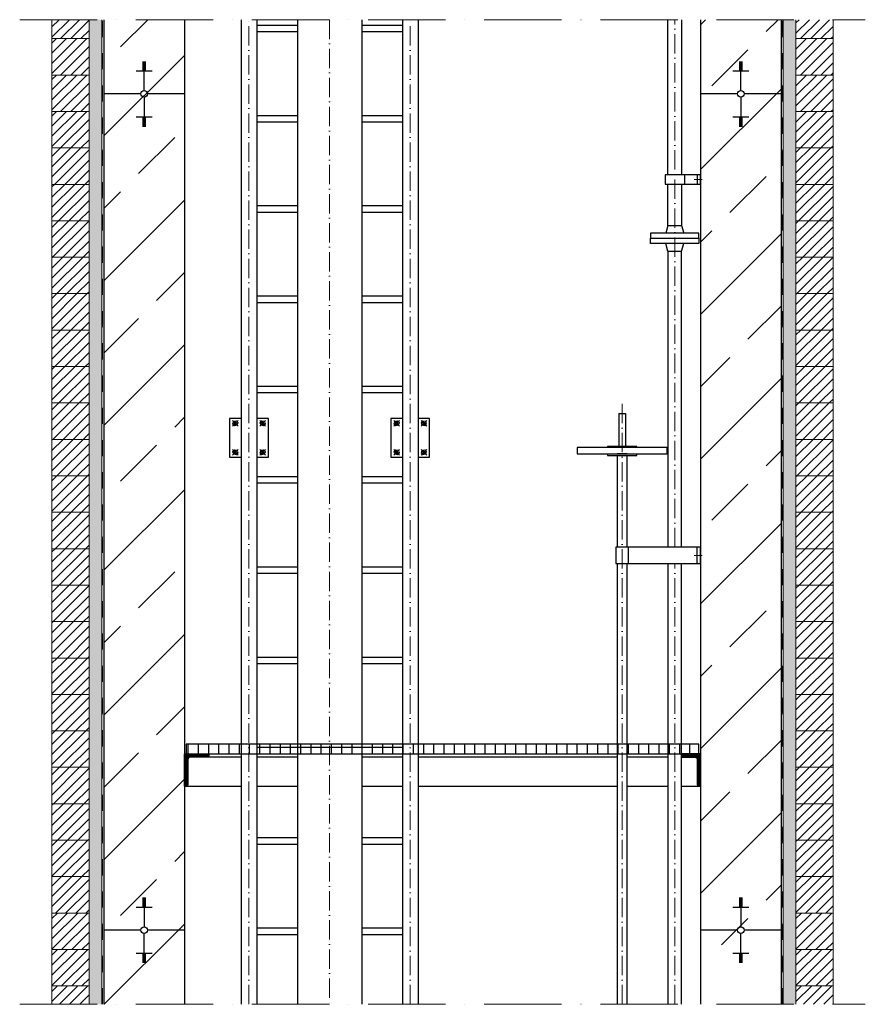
# Model space of a CAD drawing. Header units: millimetres. Extents: x -48448 to 452754, y -13941 to 17062.
# Tile 71 of 256: x 18621 to 21243, y -691 to 2363. Entities that reach past the tile are written whole.
import ezdxf

# ---------------------------------------------------------------- set-up
doc = ezdxf.new("R2010")
doc.units = ezdxf.units.MM
doc.linetypes.add('ACAD_ISO10W100', pattern=[18, 12, -3, 0, -3])
doc.linetypes.add('JIS_02_1.0', pattern=[2, 1, -1])
doc.layers.add('Bemaßung', color=7, linetype='Continuous', lineweight=13)
pattern_1 = [(37.5, (-72436.027, 43025.72), (-0.4000078, 12.2353309), [0, -9.652, 0, -10.795, 0, -10.31875]), (7.5, (-72436.027, 43025.72), (11.238082, 17.9206275), [0, -5.207, 0, -8.6995, 0, -3.33375]), (327.5, (-72443.837, 43025.72), (19.7748093, 0.0359296), [0, -3.175, 0, -11.43, 0, -14.9225]), (317.5, (-72443.837, 43025.72), (19.0889113, 5.573233), [0, -1.5875, 0, -7.493, 0, -8.5725])]
pattern_2 = [(45, (-73835.584, 43025.72), (-15.715448, 15.715448), [])]
pattern_3 = [(45, (-73835.584, 43138.72), (-15.715448, 15.715448), [])]
pattern_4 = [(45, (-73835.584, 43251.72), (-15.715448, 15.715448), [])]
pattern_5 = [(45, (-73835.584, 43364.72), (-15.715448, 15.715448), [])]

msp = doc.modelspace()

# ---------------------------------------------------------------- hatches: boundary and pattern name
at = {"lineweight": 5}
h = msp.add_hatch(dxfattribs=at)
h.set_pattern_fill('ANSI31', color=0, scale=7, style=0)
h.set_pattern_definition(pattern_5)
h.paths.add_polyline_path([(18836.027, 2362.632), (18721.027, 2362.632), (18721.027, 2303.942), (18836.027, 2303.942)])
h = msp.add_hatch()
h.set_pattern_fill('ANSI33', color=256, scale=50)
h.set_pattern_definition([(45, (-72553.1, 43025.72), (-224.5064, 224.5064), []), (45, (-72328.6, 43025.72), (-224.5064, 224.5064), [158.75, -79.375])])
h.paths.add_polyline_path([(19132.027, 2362.632), (18882.027, 2362.632), (18882.027, -691.059), (19132.027, -691.059)])
h = msp.add_hatch()
h.set_pattern_fill('ANSI33', color=256, scale=50)
h.set_pattern_definition([(45, (-7e-12, -873.86), (-224.5064, 224.5064), []), (45, (224.5, -873.86), (-224.5064, 224.5064), [158.75, -79.375])])
h.paths.add_polyline_path([(20982.027, 2362.632), (20732.027, 2362.632), (20732.027, -506.337), (20982.027, -506.337)])
h = msp.add_hatch(dxfattribs=at)
h.set_pattern_fill('ANSI31', color=0, scale=7, style=0)
h.set_pattern_definition(pattern_5)
h.paths.add_polyline_path([(21143.027, 2362.632), (21028.027, 2362.632), (21028.027, 2303.942), (21143.027, 2303.942)])
h = msp.add_hatch(dxfattribs=at)
h.set_pattern_fill('ANSI31', color=0, scale=7, style=0)
h.set_pattern_definition(pattern_4)
h.paths.add_polyline_path([(18836.027, 2303.942), (18721.027, 2303.942), (18721.027, 2190.942), (18836.027, 2190.942)])
h = msp.add_hatch(dxfattribs=at)
h.set_pattern_fill('ANSI31', color=0, scale=7, style=0)
h.set_pattern_definition(pattern_4)
h.paths.add_polyline_path([(21028.027, 2303.942), (21143.027, 2303.942), (21143.027, 2190.942), (21028.027, 2190.942)])
h = msp.add_hatch(dxfattribs=at)
h.set_pattern_fill('ANSI31', color=0, scale=7, style=0)
h.set_pattern_definition(pattern_3)
h.paths.add_polyline_path([(18836.027, 2190.942), (18721.027, 2190.942), (18721.027, 2077.942), (18836.027, 2077.942)])
h = msp.add_hatch(dxfattribs=at)
h.set_pattern_fill('ANSI31', color=0, scale=7, style=0)
h.set_pattern_definition(pattern_3)
h.paths.add_polyline_path([(21028.027, 2190.942), (21143.027, 2190.942), (21143.027, 2077.942), (21028.027, 2077.942)])
h = msp.add_hatch(dxfattribs=at)
h.set_pattern_fill('ANSI31', color=0, scale=7, style=0)
h.set_pattern_definition(pattern_2)
h.paths.add_polyline_path([(18836.027, 2077.942), (18721.027, 2077.942), (18721.027, 1964.942), (18836.027, 1964.942)])
h = msp.add_hatch(dxfattribs=at)
h.set_pattern_fill('ANSI31', color=0, scale=7, style=0)
h.set_pattern_definition(pattern_2)
h.paths.add_polyline_path([(21028.027, 2077.942), (21143.027, 2077.942), (21143.027, 1964.942), (21028.027, 1964.942)])
h = msp.add_hatch(dxfattribs=at)
h.set_pattern_fill('ANSI31', color=0, scale=7, style=0)
h.set_pattern_definition(pattern_2)
h.paths.add_polyline_path([(18836.027, 1964.942), (18721.027, 1964.942), (18721.027, 1851.942), (18836.027, 1851.942)])
h = msp.add_hatch(dxfattribs=at)
h.set_pattern_fill('ANSI31', color=0, scale=7, style=0)
h.set_pattern_definition(pattern_2)
h.paths.add_polyline_path([(21028.027, 1964.942), (21143.027, 1964.942), (21143.027, 1851.942), (21028.027, 1851.942)])
h = msp.add_hatch(dxfattribs=at)
h.set_pattern_fill('ANSI31', color=0, scale=7, style=0)
h.set_pattern_definition(pattern_2)
h.paths.add_polyline_path([(18836.027, 1851.942), (18721.027, 1851.942), (18721.027, 1738.942), (18836.027, 1738.942)])
h = msp.add_hatch(dxfattribs=at)
h.set_pattern_fill('ANSI31', color=0, scale=7, style=0)
h.set_pattern_definition(pattern_2)
h.paths.add_polyline_path([(21028.027, 1851.942), (21143.027, 1851.942), (21143.027, 1738.942), (21028.027, 1738.942)])
h = msp.add_hatch(dxfattribs=at)
h.set_pattern_fill('ANSI31', color=0, scale=7, style=0)
h.set_pattern_definition(pattern_2)
h.paths.add_polyline_path([(18836.027, 1738.942), (18721.027, 1738.942), (18721.027, 1625.942), (18836.027, 1625.942)])
h = msp.add_hatch(dxfattribs=at)
h.set_pattern_fill('ANSI31', color=0, scale=7, style=0)
h.set_pattern_definition(pattern_2)
h.paths.add_polyline_path([(21028.027, 1738.942), (21143.027, 1738.942), (21143.027, 1625.942), (21028.027, 1625.942)])
h = msp.add_hatch(dxfattribs=at)
h.set_pattern_fill('ANSI31', color=0, scale=7, style=0)
h.set_pattern_definition(pattern_2)
h.paths.add_polyline_path([(18836.027, 1625.942), (18721.027, 1625.942), (18721.027, 1512.942), (18836.027, 1512.942)])
h = msp.add_hatch(dxfattribs=at)
h.set_pattern_fill('ANSI31', color=0, scale=7, style=0)
h.set_pattern_definition(pattern_2)
h.paths.add_polyline_path([(21028.027, 1625.942), (21143.027, 1625.942), (21143.027, 1512.942), (21028.027, 1512.942)])
h = msp.add_hatch(dxfattribs=at)
h.set_pattern_fill('ANSI31', color=0, scale=7, style=0)
h.set_pattern_definition(pattern_2)
h.paths.add_polyline_path([(18836.027, 1512.942), (18721.027, 1512.942), (18721.027, 1399.942), (18836.027, 1399.942)])
h = msp.add_hatch(dxfattribs=at)
h.set_pattern_fill('ANSI31', color=0, scale=7, style=0)
h.set_pattern_definition(pattern_2)
h.paths.add_polyline_path([(21028.027, 1512.942), (21143.027, 1512.942), (21143.027, 1399.942), (21028.027, 1399.942)])
h = msp.add_hatch(dxfattribs=at)
h.set_pattern_fill('ANSI31', color=0, scale=7, style=0)
h.set_pattern_definition(pattern_2)
h.paths.add_polyline_path([(18836.027, 1399.942), (18721.027, 1399.942), (18721.027, 1286.942), (18836.027, 1286.942)])
h = msp.add_hatch(dxfattribs=at)
h.set_pattern_fill('ANSI31', color=0, scale=7, style=0)
h.set_pattern_definition(pattern_2)
h.paths.add_polyline_path([(21028.027, 1399.942), (21143.027, 1399.942), (21143.027, 1286.942), (21028.027, 1286.942)])
h = msp.add_hatch(dxfattribs=at)
h.set_pattern_fill('ANSI31', color=0, scale=7, style=0)
h.set_pattern_definition(pattern_2)
h.paths.add_polyline_path([(18836.027, 1286.942), (18721.027, 1286.942), (18721.027, 1173.942), (18836.027, 1173.942)])
h = msp.add_hatch(dxfattribs=at)
h.set_pattern_fill('ANSI31', color=0, scale=7, style=0)
h.set_pattern_definition(pattern_2)
h.paths.add_polyline_path([(21028.027, 1286.942), (21143.027, 1286.942), (21143.027, 1173.942), (21028.027, 1173.942)])
h = msp.add_hatch(dxfattribs=at)
h.set_pattern_fill('ANSI31', color=0, scale=7, style=0)
h.set_pattern_definition(pattern_2)
h.paths.add_polyline_path([(18836.027, 1173.942), (18721.027, 1173.942), (18721.027, 1060.942), (18836.027, 1060.942)])
h = msp.add_hatch(dxfattribs=at)
h.set_pattern_fill('ANSI31', color=0, scale=7, style=0)
h.set_pattern_definition(pattern_2)
h.paths.add_polyline_path([(21028.027, 1173.942), (21143.027, 1173.942), (21143.027, 1060.942), (21028.027, 1060.942)])
h = msp.add_hatch(dxfattribs=at)
h.set_pattern_fill('ANSI31', color=0, scale=7, style=0)
h.set_pattern_definition(pattern_2)
h.paths.add_polyline_path([(18836.027, 1060.942), (18721.027, 1060.942), (18721.027, 947.942), (18836.027, 947.942)])
h = msp.add_hatch(dxfattribs=at)
h.set_pattern_fill('ANSI31', color=0, scale=7, style=0)
h.set_pattern_definition(pattern_2)
h.paths.add_polyline_path([(21028.027, 1060.942), (21143.027, 1060.942), (21143.027, 947.942), (21028.027, 947.942)])
h = msp.add_hatch(dxfattribs=at)
h.set_pattern_fill('ANSI31', color=0, scale=7, style=0)
h.set_pattern_definition(pattern_2)
h.paths.add_polyline_path([(18836.027, 947.942), (18721.027, 947.942), (18721.027, 834.942), (18836.027, 834.942)])
h = msp.add_hatch(dxfattribs=at)
h.set_pattern_fill('ANSI31', color=0, scale=7, style=0)
h.set_pattern_definition(pattern_2)
h.paths.add_polyline_path([(21028.027, 947.942), (21143.027, 947.942), (21143.027, 834.942), (21028.027, 834.942)])
h = msp.add_hatch(dxfattribs=at)
h.set_pattern_fill('ANSI31', color=0, scale=7, style=0)
h.set_pattern_definition(pattern_2)
h.paths.add_polyline_path([(18836.027, 834.942), (18721.027, 834.942), (18721.027, 721.942), (18836.027, 721.942)])
h = msp.add_hatch(dxfattribs=at)
h.set_pattern_fill('ANSI31', color=0, scale=7, style=0)
h.set_pattern_definition(pattern_2)
h.paths.add_polyline_path([(21028.027, 834.942), (21143.027, 834.942), (21143.027, 721.942), (21028.027, 721.942)])
h = msp.add_hatch(dxfattribs=at)
h.set_pattern_fill('ANSI31', color=0, scale=7, style=0)
h.set_pattern_definition(pattern_2)
h.paths.add_polyline_path([(18836.027, 721.942), (18721.027, 721.942), (18721.027, 608.942), (18836.027, 608.942)])
h = msp.add_hatch(dxfattribs=at)
h.set_pattern_fill('ANSI31', color=0, scale=7, style=0)
h.set_pattern_definition(pattern_2)
h.paths.add_polyline_path([(21028.027, 721.942), (21143.027, 721.942), (21143.027, 608.942), (21028.027, 608.942)])
h = msp.add_hatch(dxfattribs=at)
h.set_pattern_fill('ANSI31', color=0, scale=7, style=0)
h.set_pattern_definition(pattern_2)
h.paths.add_polyline_path([(18836.027, 608.942), (18721.027, 608.942), (18721.027, 495.942), (18836.027, 495.942)])
h = msp.add_hatch(dxfattribs=at)
h.set_pattern_fill('ANSI31', color=0, scale=7, style=0)
h.set_pattern_definition(pattern_2)
h.paths.add_polyline_path([(21028.027, 608.942), (21143.027, 608.942), (21143.027, 495.942), (21028.027, 495.942)])
h = msp.add_hatch(dxfattribs=at)
h.set_pattern_fill('ANSI31', color=0, scale=7, style=0)
h.set_pattern_definition(pattern_2)
h.paths.add_polyline_path([(18836.027, 495.942), (18721.027, 495.942), (18721.027, 382.942), (18836.027, 382.942)])
h = msp.add_hatch(dxfattribs=at)
h.set_pattern_fill('ANSI31', color=0, scale=7, style=0)
h.set_pattern_definition(pattern_2)
h.paths.add_polyline_path([(21028.027, 495.942), (21143.027, 495.942), (21143.027, 382.942), (21028.027, 382.942)])
h = msp.add_hatch(dxfattribs=at)
h.set_pattern_fill('ANSI31', color=0, scale=7, style=0)
h.set_pattern_definition(pattern_2)
h.paths.add_polyline_path([(18836.027, 382.942), (18721.027, 382.942), (18721.027, 269.942), (18836.027, 269.942)])
h = msp.add_hatch(dxfattribs=at)
h.set_pattern_fill('ANSI31', color=0, scale=7, style=0)
h.set_pattern_definition(pattern_2)
h.paths.add_polyline_path([(21028.027, 382.942), (21143.027, 382.942), (21143.027, 269.942), (21028.027, 269.942)])
h = msp.add_hatch(dxfattribs=at)
h.set_pattern_fill('ANSI31', color=0, scale=7, style=0)
h.set_pattern_definition(pattern_2)
h.paths.add_polyline_path([(18836.027, 269.942), (18721.027, 269.942), (18721.027, 156.942), (18836.027, 156.942)])
h = msp.add_hatch(dxfattribs=at)
h.set_pattern_fill('ANSI31', color=0, scale=7, style=0)
h.set_pattern_definition(pattern_2)
h.paths.add_polyline_path([(21028.027, 269.942), (21143.027, 269.942), (21143.027, 156.942), (21028.027, 156.942)])
h = msp.add_hatch(dxfattribs=at)
h.set_pattern_fill('ANSI31', color=0, scale=7, style=0)
h.set_pattern_definition(pattern_2)
h.paths.add_polyline_path([(18836.027, 156.942), (18721.027, 156.942), (18721.027, 43.942), (18836.027, 43.942)])
h = msp.add_hatch(dxfattribs=at)
h.set_pattern_fill('ANSI31', color=0, scale=7, style=0)
h.set_pattern_definition(pattern_2)
h.paths.add_polyline_path([(21028.027, 156.942), (21143.027, 156.942), (21143.027, 43.942), (21028.027, 43.942)])
h = msp.add_hatch()
h.set_pattern_fill('ANSI31', color=256, scale=10, angle=45)
h.set_pattern_definition([(90, (-64803.486, 38435.72), (-31.75, 5e-15), [])])
h.paths.add_polyline_path([(19137.027, 85.942), (20727.027, 85.942), (20727.027, 115.942), (19137.027, 115.942)])
at = {"lineweight": 9}
h = msp.add_hatch(dxfattribs=at)
h.set_pattern_fill('ANSI31', color=256)
h.set_pattern_definition([(45, (-65103.4856, 38435.7196), (-2.24506403, 2.24506403), [])])
edge = h.paths.add_edge_path()
edge.add_line((19132.027, -14.058), (19132.027, 85.942))
edge.add_line((19132.027, 85.942), (19207.027, 85.942))
edge.add_line((19207.027, 85.942), (19207.027, 80.942))
edge.add_arc((19202.027, 80.942), 5, -90, 0, ccw=False)
edge.add_line((19202.027, 75.942), (19152.027, 75.942))
edge.add_arc((19152.027, 65.942), 10, 90, 180)
edge.add_line((19142.027, 65.942), (19142.027, -9.058))
edge.add_arc((19137.027, -9.058), 5, -90, 0, ccw=False)
edge.add_line((19137.027, -14.058), (19132.027, -14.058))
h = msp.add_hatch(dxfattribs=at)
h.set_pattern_fill('ANSI31', color=256)
h.set_pattern_definition([(45, (-64803.4856, 38435.7196), (-2.24506403, 2.24506403), [])])
edge = h.paths.add_edge_path()
edge.add_line((20673.467, 85.942), (20673.467, 75.942))
edge.add_line((20673.467, 75.942), (20712.027, 75.942))
edge.add_arc((20712.027, 65.942), 10, 0, 90, ccw=False)
edge.add_line((20722.027, 65.942), (20722.027, -9.058))
edge.add_arc((20727.027, -9.058), 5, 180, 270)
edge.add_line((20727.027, -14.058), (20732.027, -14.058))
edge.add_line((20732.027, -14.058), (20732.027, 85.942))
edge.add_line((20732.027, 85.942), (20673.467, 85.942))
at = {"lineweight": 5}
h = msp.add_hatch(dxfattribs=at)
h.set_pattern_fill('ANSI31', color=0, scale=7, style=0)
h.set_pattern_definition(pattern_2)
h.paths.add_polyline_path([(18836.027, 43.942), (18721.027, 43.942), (18721.027, -69.058), (18836.027, -69.058)])
h = msp.add_hatch(dxfattribs=at)
h.set_pattern_fill('ANSI31', color=0, scale=7, style=0)
h.set_pattern_definition(pattern_2)
h.paths.add_polyline_path([(21028.027, 43.942), (21143.027, 43.942), (21143.027, -69.058), (21028.027, -69.058)])
h = msp.add_hatch(dxfattribs=at)
h.set_pattern_fill('ANSI31', color=0, scale=7, style=0)
h.set_pattern_definition(pattern_2)
h.paths.add_polyline_path([(18836.027, -69.058), (18721.027, -69.058), (18721.027, -182.058), (18836.027, -182.058)])
h = msp.add_hatch(dxfattribs=at)
h.set_pattern_fill('ANSI31', color=0, scale=7, style=0)
h.set_pattern_definition(pattern_2)
h.paths.add_polyline_path([(21028.027, -69.058), (21143.027, -69.058), (21143.027, -182.058), (21028.027, -182.058)])
h = msp.add_hatch(dxfattribs=at)
h.set_pattern_fill('ANSI31', color=0, scale=7, style=0)
h.set_pattern_definition(pattern_2)
h.paths.add_polyline_path([(18836.027, -182.058), (18721.027, -182.058), (18721.027, -295.058), (18836.027, -295.058)])
h = msp.add_hatch(dxfattribs=at)
h.set_pattern_fill('ANSI31', color=0, scale=7, style=0)
h.set_pattern_definition(pattern_2)
h.paths.add_polyline_path([(21028.027, -182.058), (21143.027, -182.058), (21143.027, -295.058), (21028.027, -295.058)])
h = msp.add_hatch(dxfattribs=at)
h.set_pattern_fill('ANSI31', color=0, scale=7, style=0)
h.set_pattern_definition(pattern_2)
h.paths.add_polyline_path([(18836.027, -295.058), (18721.027, -295.058), (18721.027, -408.058), (18836.027, -408.058)])
h = msp.add_hatch(dxfattribs=at)
h.set_pattern_fill('ANSI31', color=0, scale=7, style=0)
h.set_pattern_definition(pattern_2)
h.paths.add_polyline_path([(21028.027, -295.058), (21143.027, -295.058), (21143.027, -408.058), (21028.027, -408.058)])
h = msp.add_hatch(dxfattribs=at)
h.set_pattern_fill('ANSI31', color=0, scale=7, style=0)
h.set_pattern_definition([(45, (-76142.584, 42912.72), (-15.715448, 15.715448), [])])
h.paths.add_polyline_path([(18721.027, -408.058), (18836.027, -408.058), (18836.027, -521.058), (18721.027, -521.058)])
h = msp.add_hatch(dxfattribs=at)
h.set_pattern_fill('ANSI31', color=0, scale=7, style=0)
h.set_pattern_definition([(45, (-73835.584, 42912.72), (-15.715448, 15.715448), [])])
h.paths.add_polyline_path([(21028.027, -408.058), (21143.027, -408.058), (21143.027, -521.058), (21028.027, -521.058)])
h = msp.add_hatch(dxfattribs=at)
h.set_pattern_fill('ANSI31', color=0, scale=7, style=0)
h.set_pattern_definition([(45, (-76142.584, 42799.72), (-15.715448, 15.715448), [])])
h.paths.add_polyline_path([(18721.027, -521.058), (18836.027, -521.058), (18836.027, -634.058), (18721.027, -634.058)])
h = msp.add_hatch(dxfattribs=at)
h.set_pattern_fill('ANSI31', color=0, scale=7, style=0)
h.set_pattern_definition([(45, (-73835.584, 42799.72), (-15.715448, 15.715448), [])])
h.paths.add_polyline_path([(21028.027, -521.058), (21143.027, -521.058), (21143.027, -634.058), (21028.027, -634.058)])
h = msp.add_hatch(dxfattribs=at)
h.set_pattern_fill('ANSI31', color=0, scale=7, style=0)
h.set_pattern_definition([(45, (-76142.584, 42686.72), (-15.715448, 15.715448), [])])
h.paths.add_polyline_path([(18721.027, -691.059), (18836.027, -691.059), (18836.027, -634.058), (18721.027, -634.058)])
h = msp.add_hatch(dxfattribs=at)
h.set_pattern_fill('ANSI31', color=0, scale=7, style=0)
h.set_pattern_definition([(45, (-73835.584, 42686.72), (-15.715448, 15.715448), [])])
h.paths.add_polyline_path([(21028.027, -691.059), (21143.027, -691.059), (21143.027, -634.058), (21028.027, -634.058)])
at = {"layer": 'Bemaßung', "lineweight": 5}
h = msp.add_hatch(dxfattribs=at)
h.set_pattern_fill('AR-SAND', color=256, scale=0.25)
h.set_pattern_definition(pattern_1)
h.paths.add_polyline_path([(18876.027, 2362.632), (18836.027, 2362.632), (18836.027, -691.059), (18876.027, -691.059)])
h = msp.add_hatch(dxfattribs=at)
h.set_pattern_fill('AR-SAND', color=256, scale=0.25)
h.set_pattern_definition(pattern_1)
h.paths.add_polyline_path([(21028.027, 2362.632), (20988.027, 2362.632), (20988.027, -691.059), (21028.027, -691.059)])

# ---------------------------------------------------------------- linework, layer by layer
at = {"linetype": 'ACAD_ISO10W100', "lineweight": 18, "ltscale": 20}
for p, q in [((18621.027, 2362.632), (21243.027, 2362.632)), ((18621.027, -691.059), (21243.027, -691.059))]:
    msp.add_line(p, q, dxfattribs=at)
at = {"lineweight": 9}
for p, q in [((18876.027, 2362.632), (18876.027, -691.059)), ((20988.027, 2362.632), (20988.027, -691.059))]:
    msp.add_line(p, q, dxfattribs=at)
at = {"linetype": 'JIS_02_1.0', "lineweight": 25, "ltscale": 50}
for p, q in [((18878.027, -691.059), (18878.027, 2362.632)), ((20986.027, -691.059), (20986.027, 2362.632))]:
    msp.add_line(p, q, dxfattribs=at)
for p, q in [((18882.027, 2362.632), (18882.027, -691.059)), ((19132.027, 2362.632), (19132.027, -691.059)), ((19307.877, 2362.632), (19307.877, -691.059)), ((19356.177, 2362.632), (19356.177, -691.059)), ((19482.027, 2362.632), (19482.027, -691.059)), ((19682.027, 2362.632), (19682.027, -691.059)), ((19807.877, 2362.632), (19807.877, -691.059)), ((19856.177, 2362.632), (19856.177, -691.059)), ((20631.067, 1881.434), (20631.067, 2362.632)), ((20673.467, 2362.632), (20673.467, 1881.434)), ((20732.027, 2362.632), (20732.027, -691.059)), ((20982.027, 2362.632), (20982.027, -691.059)), ((19356.177, 2345.942), (19482.027, 2345.942)), ((19356.177, 2325.942), (19482.027, 2325.942)), ((19682.027, 2345.942), (19807.877, 2345.942)), ((19682.027, 2325.942), (19807.877, 2325.942)), ((19002.027, 2232.137), (19012.027, 2232.137)), ((19007.027, 2142.837), (19007.027, 2232.484)), ((20852.027, 2232.137), (20862.027, 2232.137)), ((20857.027, 2142.837), (20857.027, 2232.484)), ((18982.027, 2203.978), (19032.027, 2203.978)), ((19002.027, 2228.618), (19012.027, 2228.618)), ((19002.027, 2225.098), (19012.027, 2225.098)), ((19002.027, 2221.578), (19012.027, 2221.578)), ((19002.027, 2218.058), (19012.027, 2218.058)), ((19002.027, 2214.538), (19012.027, 2214.538)), ((19002.027, 2211.018), (19012.027, 2211.018)), ((19002.027, 2207.498), (19012.027, 2207.498)), ((20832.027, 2203.978), (20882.027, 2203.978)), ((20852.027, 2228.618), (20862.027, 2228.618)), ((20852.027, 2225.098), (20862.027, 2225.098)), ((20852.027, 2221.578), (20862.027, 2221.578)), ((20852.027, 2218.058), (20862.027, 2218.058)), ((20852.027, 2214.538), (20862.027, 2214.538)), ((20852.027, 2211.018), (20862.027, 2211.018)), ((20852.027, 2207.498), (20862.027, 2207.498)), ((18996.674, 2132.484), (18882.027, 2132.484)), ((19007.027, 2122.132), (19007.027, 2032.484)), ((19132.027, 2132.484), (19017.379, 2132.484)), ((20846.674, 2132.484), (20732.027, 2132.484)), ((20857.027, 2122.132), (20857.027, 2032.484)), ((20982.027, 2132.484), (20867.379, 2132.484)), ((18982.027, 2060.99), (19032.027, 2060.99)), ((19002.027, 2057.47), (19012.027, 2057.47)), ((19002.027, 2053.95), (19012.027, 2053.95)), ((19002.027, 2050.43), (19012.027, 2050.43)), ((19002.027, 2046.91), (19012.027, 2046.91)), ((19356.177, 2065.942), (19482.027, 2065.942)), ((19682.027, 2065.942), (19807.877, 2065.942)), ((20832.027, 2060.99), (20882.027, 2060.99)), ((20852.027, 2057.47), (20862.027, 2057.47)), ((20852.027, 2053.95), (20862.027, 2053.95)), ((20852.027, 2050.43), (20862.027, 2050.43)), ((20852.027, 2046.91), (20862.027, 2046.91)), ((19002.027, 2043.39), (19012.027, 2043.39)), ((19002.027, 2039.871), (19012.027, 2039.871)), ((19002.027, 2036.351), (19012.027, 2036.351)), ((19002.027, 2032.831), (19012.027, 2032.831)), ((19356.177, 2045.942), (19482.027, 2045.942)), ((19682.027, 2045.942), (19807.877, 2045.942)), ((20852.027, 2043.39), (20862.027, 2043.39)), ((20852.027, 2039.871), (20862.027, 2039.871)), ((20852.027, 2036.351), (20862.027, 2036.351)), ((20852.027, 2032.831), (20862.027, 2032.831)), ((20682.435, 1881.434), (20682.435, 1852.212)), ((20722.027, 1881.434), (20722.027, 1852.212)), ((20631.067, 1724.815), (20631.067, 1852.212)), ((20673.467, 1852.212), (20673.467, 1724.815)), ((19356.177, 1785.942), (19482.027, 1785.942)), ((19682.027, 1785.942), (19807.877, 1785.942)), ((19356.177, 1765.942), (19482.027, 1765.942)), ((19682.027, 1765.942), (19807.877, 1765.942)), ((20631.067, 1724.815), (20624.267, 1700.815)), ((20631.067, 1724.815), (20673.467, 1724.815)), ((20673.467, 1724.815), (20680.267, 1700.815)), ((20631.067, 1644.815), (20624.267, 1668.815)), ((20673.467, 1644.815), (20680.267, 1668.815)), ((20631.067, 1644.815), (20673.467, 1644.815)), ((20631.067, 1644.815), (20631.067, 726.25)), ((20673.467, 726.25), (20673.467, 1644.815)), ((19356.177, 1505.942), (19482.027, 1505.942)), ((19682.027, 1505.942), (19807.877, 1505.942)), ((19356.177, 1485.942), (19482.027, 1485.942)), ((19682.027, 1485.942), (19807.877, 1485.942)), ((19356.177, 1225.942), (19482.027, 1225.942)), ((19682.027, 1225.942), (19807.877, 1225.942)), ((19356.177, 1205.942), (19482.027, 1205.942)), ((19682.027, 1205.942), (19807.877, 1205.942)), ((20479.131, 1140.942), (20499.131, 1140.942)), ((20479.131, 1140.942), (20479.131, 1038.598)), ((20499.131, 1140.942), (20499.131, 1038.598)), ((19356.177, 945.942), (19482.027, 945.942)), ((19356.177, 925.942), (19482.027, 925.942)), ((19682.027, 945.942), (19807.877, 945.942)), ((19682.027, 925.942), (19807.877, 925.942)), ((20722.027, 676.25), (20722.027, 726.25)), ((20631.067, 676.25), (20631.067, -691.059)), ((20673.467, -691.059), (20673.467, 676.25)), ((19356.177, 665.942), (19482.027, 665.942)), ((19356.177, 645.942), (19482.027, 645.942)), ((19682.027, 665.942), (19807.877, 665.942)), ((19682.027, 645.942), (19807.877, 645.942)), ((19356.177, 385.942), (19482.027, 385.942)), ((19682.027, 385.942), (19807.877, 385.942)), ((19356.177, 365.942), (19482.027, 365.942)), ((19682.027, 365.942), (19807.877, 365.942)), ((19356.177, 105.942), (19807.877, 105.942)), ((19307.877, 75.942), (19202.027, 75.942)), ((19356.177, 85.942), (19807.877, 85.942)), ((19356.177, 85.942), (19807.877, 85.942)), ((19482.027, 75.942), (19356.177, 75.942)), ((19807.877, 75.942), (19682.027, 75.942)), ((20474.131, 75.942), (19856.177, 75.942)), ((20631.067, 75.942), (20504.131, 75.942)), ((19132.027, -14.058), (19307.877, -14.058)), ((19356.177, -14.058), (19482.027, -14.058)), ((19356.177, -14.058), (19482.027, -14.058)), ((19682.027, -14.058), (19807.877, -14.058)), ((19682.027, -14.058), (19807.877, -14.058)), ((19856.177, -14.058), (20474.131, -14.058)), ((20504.131, -14.058), (20631.067, -14.058)), ((20673.467, -14.058), (20727.027, -14.058)), ((19356.177, -174.058), (19482.027, -174.058)), ((19682.027, -174.058), (19807.877, -174.058)), ((19356.177, -194.058), (19482.027, -194.058)), ((19682.027, -194.058), (19807.877, -194.058)), ((19002.027, -361.32), (19012.027, -361.32)), ((19002.027, -364.84), (19012.027, -364.84)), ((19007.027, -360.973), (19007.027, -450.621)), ((20852.027, -361.32), (20862.027, -361.32)), ((20852.027, -364.84), (20862.027, -364.84)), ((20857.027, -360.973), (20857.027, -450.621)), ((18982.027, -389.479), (19032.027, -389.479)), ((19002.027, -368.36), (19012.027, -368.36)), ((19002.027, -371.88), (19012.027, -371.88)), ((19002.027, -375.4), (19012.027, -375.4)), ((19002.027, -378.92), (19012.027, -378.92)), ((19002.027, -382.439), (19012.027, -382.439)), ((19002.027, -385.959), (19012.027, -385.959)), ((20832.027, -389.479), (20882.027, -389.479)), ((20852.027, -368.36), (20862.027, -368.36)), ((20852.027, -371.88), (20862.027, -371.88)), ((20852.027, -375.4), (20862.027, -375.4)), ((20852.027, -378.92), (20862.027, -378.92)), ((20852.027, -382.439), (20862.027, -382.439)), ((20852.027, -385.959), (20862.027, -385.959)), ((19356.177, -454.058), (19482.027, -454.058)), ((19682.027, -454.058), (19807.877, -454.058)), ((18996.674, -460.973), (18882.027, -460.973)), ((19007.027, -560.973), (19007.027, -471.326)), ((19132.027, -460.973), (19017.379, -460.973)), ((19356.177, -474.058), (19482.027, -474.058)), ((19682.027, -474.058), (19807.877, -474.058)), ((20846.674, -460.973), (20732.027, -460.973)), ((20857.027, -560.973), (20857.027, -471.326)), ((20982.027, -460.973), (20867.379, -460.973)), ((18982.027, -532.467), (19032.027, -532.467)), ((19002.027, -535.987), (19012.027, -535.987)), ((19002.027, -539.507), (19012.027, -539.507)), ((19002.027, -543.027), (19012.027, -543.027)), ((19002.027, -546.547), (19012.027, -546.547)), ((20832.027, -532.467), (20882.027, -532.467)), ((20852.027, -535.987), (20862.027, -535.987)), ((20852.027, -539.507), (20862.027, -539.507)), ((20852.027, -543.027), (20862.027, -543.027)), ((20852.027, -546.547), (20862.027, -546.547)), ((19002.027, -550.067), (19012.027, -550.067)), ((19002.027, -553.587), (19012.027, -553.587)), ((19002.027, -557.107), (19012.027, -557.107)), ((19002.027, -560.627), (19012.027, -560.627)), ((20852.027, -550.067), (20862.027, -550.067)), ((20852.027, -553.587), (20862.027, -553.587)), ((20852.027, -557.107), (20862.027, -557.107)), ((20852.027, -560.627), (20862.027, -560.627))]:
    msp.add_line(p, q)
at = {"linetype": 'ACAD_ISO10W100', "lineweight": 18, "ltscale": 5}
for p, q in [((19332.027, -691.059), (19332.027, 2362.632)), ((19582.027, 2362.632), (19582.027, -691.059)), ((19832.027, -691.059), (19832.027, 2362.632)), ((20652.267, 726.25), (20652.267, 2362.632)), ((20489.131, -691.059), (20489.131, 1185.32)), ((20652.267, -691.059), (20652.267, 676.25))]:
    msp.add_line(p, q, dxfattribs=at)
at = {"color": 253, "linetype": 'JIS_02_1.0', "lineweight": 9, "ltscale": 25}
for p, q in [((20712.062, 1866.823), (20761.914, 1866.823)), ((19280.862, 1101.852), (19299.042, 1120.032)), ((19280.862, 1120.032), (19299.042, 1101.852)), ((19383.192, 1101.852), (19365.012, 1120.032)), ((19383.192, 1120.032), (19365.012, 1101.852)), ((19780.862, 1101.852), (19799.042, 1120.032)), ((19780.862, 1120.032), (19799.042, 1101.852)), ((19883.192, 1101.852), (19865.012, 1120.032)), ((19883.192, 1120.032), (19865.012, 1101.852)), ((19280.862, 1030.032), (19299.042, 1011.852)), ((19280.862, 1011.852), (19299.042, 1030.032)), ((19383.192, 1030.032), (19365.012, 1011.852)), ((19383.192, 1011.852), (19365.012, 1030.032)), ((19780.862, 1030.032), (19799.042, 1011.852)), ((19780.862, 1011.852), (19799.042, 1030.032)), ((19883.192, 1030.032), (19865.012, 1011.852)), ((19883.192, 1011.852), (19865.012, 1030.032)), ((20712.062, 701.25), (20761.914, 701.25))]:
    msp.add_line(p, q, dxfattribs=at)
at = {"lineweight": 9}
for points in [[(18721.027, 2362.632), (18721.027, 2303.942), (18836.027, 2303.942), (18836.027, 2362.632)], [(21143.027, 2362.632), (21143.027, 2303.942), (21028.027, 2303.942), (21028.027, 2362.632)], [(18836.027, 2303.942), (18721.027, 2303.942), (18721.027, 2190.942), (18836.027, 2190.942), (18836.027, 2303.942)], [(21028.027, 2303.942), (21143.027, 2303.942), (21143.027, 2190.942), (21028.027, 2190.942), (21028.027, 2303.942)], [(18836.027, 2190.942), (18721.027, 2190.942), (18721.027, 2077.942), (18836.027, 2077.942), (18836.027, 2190.942)], [(21028.027, 2190.942), (21143.027, 2190.942), (21143.027, 2077.942), (21028.027, 2077.942), (21028.027, 2190.942)], [(18836.027, 2077.942), (18721.027, 2077.942), (18721.027, 1964.942), (18836.027, 1964.942), (18836.027, 2077.942)], [(21028.027, 2077.942), (21143.027, 2077.942), (21143.027, 1964.942), (21028.027, 1964.942), (21028.027, 2077.942)], [(18836.027, 1964.942), (18721.027, 1964.942), (18721.027, 1851.942), (18836.027, 1851.942), (18836.027, 1964.942)], [(21028.027, 1964.942), (21143.027, 1964.942), (21143.027, 1851.942), (21028.027, 1851.942), (21028.027, 1964.942)], [(18836.027, 1851.942), (18721.027, 1851.942), (18721.027, 1738.942), (18836.027, 1738.942), (18836.027, 1851.942)], [(21028.027, 1851.942), (21143.027, 1851.942), (21143.027, 1738.942), (21028.027, 1738.942), (21028.027, 1851.942)], [(18836.027, 1738.942), (18721.027, 1738.942), (18721.027, 1625.942), (18836.027, 1625.942), (18836.027, 1738.942)], [(21028.027, 1738.942), (21143.027, 1738.942), (21143.027, 1625.942), (21028.027, 1625.942), (21028.027, 1738.942)], [(18836.027, 1625.942), (18721.027, 1625.942), (18721.027, 1512.942), (18836.027, 1512.942), (18836.027, 1625.942)], [(21028.027, 1625.942), (21143.027, 1625.942), (21143.027, 1512.942), (21028.027, 1512.942), (21028.027, 1625.942)], [(18836.027, 1512.942), (18721.027, 1512.942), (18721.027, 1399.942), (18836.027, 1399.942), (18836.027, 1512.942)], [(21028.027, 1512.942), (21143.027, 1512.942), (21143.027, 1399.942), (21028.027, 1399.942), (21028.027, 1512.942)], [(18836.027, 1399.942), (18721.027, 1399.942), (18721.027, 1286.942), (18836.027, 1286.942), (18836.027, 1399.942)], [(21028.027, 1399.942), (21143.027, 1399.942), (21143.027, 1286.942), (21028.027, 1286.942), (21028.027, 1399.942)], [(18836.027, 1286.942), (18721.027, 1286.942), (18721.027, 1173.942), (18836.027, 1173.942), (18836.027, 1286.942)], [(21028.027, 1286.942), (21143.027, 1286.942), (21143.027, 1173.942), (21028.027, 1173.942), (21028.027, 1286.942)], [(18836.027, 1173.942), (18721.027, 1173.942), (18721.027, 1060.942), (18836.027, 1060.942), (18836.027, 1173.942)], [(21028.027, 1173.942), (21143.027, 1173.942), (21143.027, 1060.942), (21028.027, 1060.942), (21028.027, 1173.942)], [(18836.027, 1060.942), (18721.027, 1060.942), (18721.027, 947.942), (18836.027, 947.942), (18836.027, 1060.942)], [(18836.027, 947.942), (18721.027, 947.942), (18721.027, 834.942), (18836.027, 834.942), (18836.027, 947.942)], [(21028.027, 947.942), (21143.027, 947.942), (21143.027, 834.942), (21028.027, 834.942), (21028.027, 947.942)], [(18836.027, 834.942), (18721.027, 834.942), (18721.027, 721.942), (18836.027, 721.942), (18836.027, 834.942)], [(21028.027, 834.942), (21143.027, 834.942), (21143.027, 721.942), (21028.027, 721.942), (21028.027, 834.942)], [(18836.027, 721.942), (18721.027, 721.942), (18721.027, 608.942), (18836.027, 608.942), (18836.027, 721.942)], [(21028.027, 721.942), (21143.027, 721.942), (21143.027, 608.942), (21028.027, 608.942), (21028.027, 721.942)], [(18836.027, 608.942), (18721.027, 608.942), (18721.027, 495.942), (18836.027, 495.942), (18836.027, 608.942)], [(21028.027, 608.942), (21143.027, 608.942), (21143.027, 495.942), (21028.027, 495.942), (21028.027, 608.942)], [(18836.027, 495.942), (18721.027, 495.942), (18721.027, 382.942), (18836.027, 382.942), (18836.027, 495.942)], [(21028.027, 495.942), (21143.027, 495.942), (21143.027, 382.942), (21028.027, 382.942), (21028.027, 495.942)], [(18836.027, 382.942), (18721.027, 382.942), (18721.027, 269.942), (18836.027, 269.942), (18836.027, 382.942)], [(21028.027, 382.942), (21143.027, 382.942), (21143.027, 269.942), (21028.027, 269.942), (21028.027, 382.942)], [(18836.027, 269.942), (18721.027, 269.942), (18721.027, 156.942), (18836.027, 156.942), (18836.027, 269.942)], [(21028.027, 269.942), (21143.027, 269.942), (21143.027, 156.942), (21028.027, 156.942), (21028.027, 269.942)], [(18836.027, 156.942), (18721.027, 156.942), (18721.027, 43.942), (18836.027, 43.942), (18836.027, 156.942)], [(21028.027, 156.942), (21143.027, 156.942), (21143.027, 43.942), (21028.027, 43.942), (21028.027, 156.942)], [(18836.027, 43.942), (18721.027, 43.942), (18721.027, -69.058), (18836.027, -69.058), (18836.027, 43.942)], [(21028.027, 43.942), (21143.027, 43.942), (21143.027, -69.058), (21028.027, -69.058), (21028.027, 43.942)], [(18836.027, -69.058), (18721.027, -69.058), (18721.027, -182.058), (18836.027, -182.058), (18836.027, -69.058)], [(21028.027, -69.058), (21143.027, -69.058), (21143.027, -182.058), (21028.027, -182.058), (21028.027, -69.058)], [(18836.027, -182.058), (18721.027, -182.058), (18721.027, -295.058), (18836.027, -295.058), (18836.027, -182.058)], [(21028.027, -182.058), (21143.027, -182.058), (21143.027, -295.058), (21028.027, -295.058), (21028.027, -182.058)], [(18836.027, -295.058), (18721.027, -295.058), (18721.027, -408.058), (18836.027, -408.058), (18836.027, -295.058)], [(21028.027, -295.058), (21143.027, -295.058), (21143.027, -408.058), (21028.027, -408.058), (21028.027, -295.058)], [(18721.027, -408.058), (18836.027, -408.058), (18836.027, -521.058), (18721.027, -521.058), (18721.027, -408.058)], [(21028.027, -408.058), (21143.027, -408.058), (21143.027, -521.058), (21028.027, -521.058), (21028.027, -408.058)], [(18721.027, -521.058), (18836.027, -521.058), (18836.027, -634.058), (18721.027, -634.058), (18721.027, -521.058)], [(21028.027, -521.058), (21143.027, -521.058), (21143.027, -634.058), (21028.027, -634.058), (21028.027, -521.058)], [(18721.027, -634.058), (18836.027, -634.058), (18836.027, -691.059)], [(18721.027, -691.059), (18721.027, -634.058)], [(21028.027, -634.058), (21143.027, -634.058), (21143.027, -691.059)], [(21028.027, -691.059), (21028.027, -634.058)]]:
    msp.add_lwpolyline(points, dxfattribs=at)
for points in [[(20732.027, 1881.434), (20622.099, 1881.434), (20622.099, 1852.212), (20732.027, 1852.212)], [(20577.267, 1684.815), (20727.267, 1684.815), (20727.267, 1700.815), (20577.267, 1700.815)], [(20577.267, 1684.815), (20727.267, 1684.815), (20727.267, 1668.815), (20577.267, 1668.815)], [(20349.131, 1015.942), (20629.131, 1015.942), (20629.131, 1035.942), (20349.131, 1035.942)], [(20469.131, 676.25), (20732.027, 676.25), (20732.027, 726.25), (20469.131, 726.25)], [(20469.131, 676.25), (20509.131, 676.25), (20509.131, 726.25), (20469.131, 726.25)], [(19137.027, 85.942), (20727.027, 85.942), (20727.027, 115.942), (19137.027, 115.942)]]:
    msp.add_lwpolyline(points, close=True)
for points in [[(19307.877, 1125.942), (19272.027, 1125.942), (19272.027, 1005.942), (19307.877, 1005.942)], [(19356.177, 1005.942), (19392.027, 1005.942), (19392.027, 1125.942), (19356.177, 1125.942)], [(19807.877, 1125.942), (19772.027, 1125.942), (19772.027, 1005.942), (19807.877, 1005.942)], [(19856.177, 1005.942), (19892.027, 1005.942), (19892.027, 1125.942), (19856.177, 1125.942)], [(20534.231, 1035.942), (20534.231, 1038.598), (20444.031, 1038.598), (20444.031, 1035.942)], [(20444.031, 1015.942), (20444.031, 1011.297), (20534.231, 1011.297), (20534.231, 1015.942)], [(20504.131, 1015.942), (20474.131, 1015.942)], [(20474.131, 1011.297), (20474.131, 726.25)], [(20504.131, 726.25), (20504.131, 1011.297)], [(20474.131, 676.25), (20474.131, -691.059)], [(20504.131, -691.059), (20504.131, 676.25)]]:
    msp.add_lwpolyline(points)
at = {"color": 253, "linetype": 'JIS_02_1.0', "lineweight": 9, "ltscale": 25}
for points in [[(19284.084, 1117.16), (19281.245, 1109.096), (19287.113, 1102.877), (19295.819, 1104.724), (19298.658, 1112.788), (19292.791, 1119.006)], [(19379.969, 1117.16), (19382.808, 1109.096), (19376.941, 1102.877), (19368.234, 1104.724), (19365.395, 1112.788), (19371.263, 1119.006)], [(19784.084, 1117.16), (19781.245, 1109.096), (19787.113, 1102.877), (19795.819, 1104.724), (19798.658, 1112.788), (19792.791, 1119.006)], [(19879.969, 1117.16), (19882.808, 1109.096), (19876.941, 1102.877), (19868.234, 1104.724), (19865.395, 1112.788), (19871.263, 1119.006)], [(19284.084, 1014.724), (19281.245, 1022.788), (19287.113, 1029.006), (19295.819, 1027.16), (19298.658, 1019.096), (19292.791, 1012.877)], [(19379.969, 1014.724), (19382.808, 1022.788), (19376.941, 1029.006), (19368.234, 1027.16), (19365.395, 1019.096), (19371.263, 1012.877)], [(19784.084, 1014.724), (19781.245, 1022.788), (19787.113, 1029.006), (19795.819, 1027.16), (19798.658, 1019.096), (19792.791, 1012.877)], [(19879.969, 1014.724), (19882.808, 1022.788), (19876.941, 1029.006), (19868.234, 1027.16), (19865.395, 1019.096), (19871.263, 1012.877)]]:
    msp.add_lwpolyline(points, close=True, dxfattribs=at)
at = {"color": 0, "lineweight": 5}
msp.add_lwpolyline([(21028.027, 1060.942), (21143.027, 1060.942), (21143.027, 947.942), (21028.027, 947.942), (21028.027, 1060.942)], dxfattribs=at)
msp.add_lwpolyline([(19132.027, -14.058), (19132.027, 85.942), (19207.027, 85.942), (19207.027, 80.942, -0.41421356), (19202.027, 75.942), (19152.027, 75.942, 0.41421356), (19142.027, 65.942), (19142.027, -9.058, -0.41421356), (19137.027, -14.058)], format="xyb", close=True)
msp.add_lwpolyline([(20673.467, 75.942), (20712.027, 75.942, -0.41421356), (20722.027, 65.942), (20722.027, -9.058, 0.41421356), (20727.027, -14.058), (20732.027, -14.058), (20732.027, 85.942), (20673.467, 85.942)], format="xyb")
for centre in [(19007.027, 2132.484), (20857.027, 2132.484), (19007.027, -460.973), (20857.027, -460.973)]:
    msp.add_circle(centre, 10.353)
at = {"color": 253, "linetype": 'JIS_02_1.0', "lineweight": 9, "ltscale": 25}
for centre in [(19289.952, 1110.942), (19374.102, 1110.942), (19789.952, 1110.942), (19874.102, 1110.942), (19289.952, 1020.942), (19374.102, 1020.942), (19789.952, 1020.942), (19874.102, 1020.942)]:
    msp.add_circle(centre, 5, dxfattribs=at)

doc.saveas('drawing.dxf')
